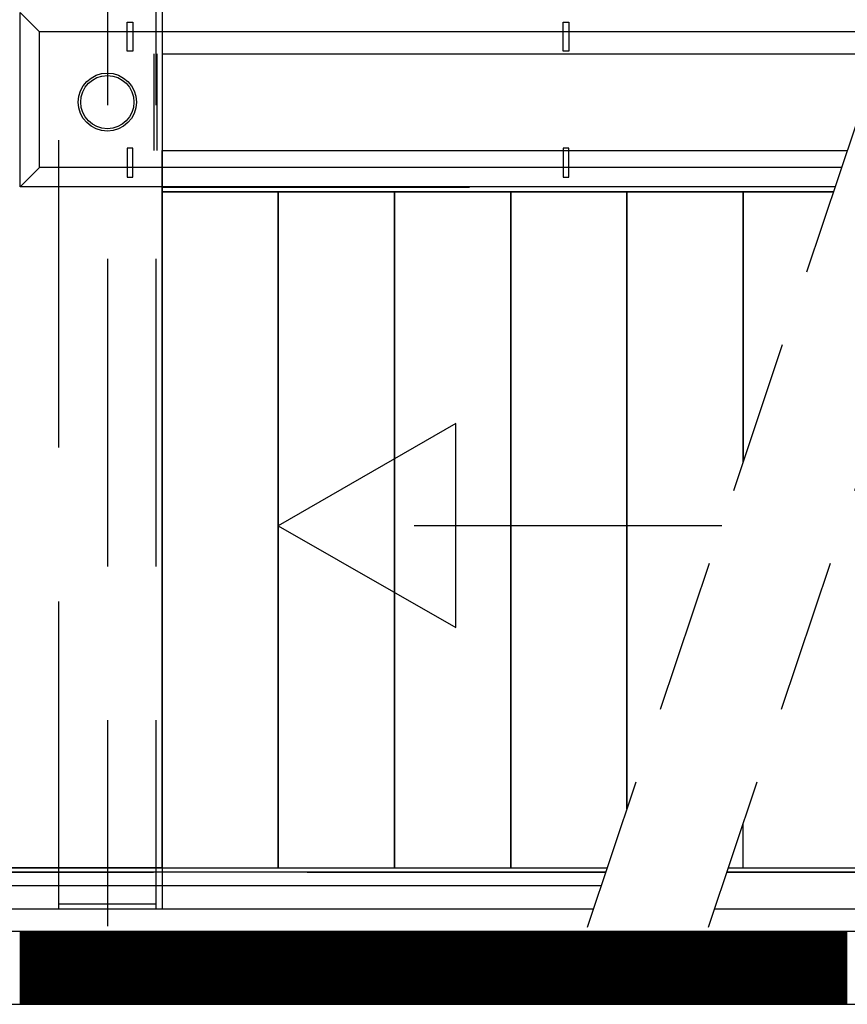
# Model space of a CAD drawing. Header units: millimetres. Extents: x -6587 to 112313, y 244 to 84344.
# Tile 9 of 63: x 19105 to 20814, y 38032 to 40065. Entities that reach past the tile are written whole.
import ezdxf

# ---------------------------------------------------------------- set-up
doc = ezdxf.new("R2010")
doc.units = ezdxf.units.MM
doc.header["$LTSCALE"] = 100
doc.linetypes.add('HIDDEN', pattern=[9.525, 6.35, -3.175])
doc.linetypes.add('HIDDEN2', pattern=[4.7625, 3.175, -1.5875])
for name, color, linetype in [('AL$1----_ALGEMEEN', 7, 'CONTINUOUS'), ('AL$1----_MAATVOERING', 7, 'CONTINUOUS'), ('AL24----_TRAPPEN', 7, 'CONTINUOUS'), ('AL28----_KONSTRUKTIE', 3, 'CONTINUOUS'), ('AL29----_BOVENBOUW', 7, 'CONTINUOUS'), ('ALXA1---_RASTER50', 12, 'CONTINUOUS'), ('ALXAB---_PREFABBETON', 1, 'CONTINUOUS'), ('HEKWERKEN', 1, 'CONTINUOUS'), ('LIJN025', 10, 'CONTINUOUS')]:
    doc.layers.add(name, color=color, linetype=linetype)

# ---------------------------------------------------------------- blocks, each defined once
blk = doc.blocks.new('A$Cb38f1ce1')
at = {"layer": 'AL$1----_ALGEMEEN', "color": 8}
for p, q in [((16147.7, 31787.1), (16147.7, 33183.1)), ((16387.7, 33183.1), (16387.7, 31787.1)), ((16387.7, 33183.1), (16387.7, 31787.1)), ((16147.7, 31787.1), (16187.7, 31787.1)), ((16347.7, 31787.1), (16387.7, 31787.1)), ((16387.7, 31787.1), (16427.7, 31787.1))]:
    blk.add_line(p, q, dxfattribs=at)
for points in [[(16147.7, 33183.1), (16147.7, 31787.1), (16387.7, 31787.1), (16387.7, 33183.1)], [(16387.7, 33183.1), (16387.7, 31787.1), (16627.7, 31787.1), (16627.7, 33183.1)], [(16627.7, 33183.1), (16627.7, 31787.1), (16867.7, 31787.1), (16867.7, 33183.1)]]:
    blk.add_lwpolyline(points, close=True, dxfattribs=at)
for points in [[(16387.7, 33183.1), (16387.7, 31787.1), (17067, 31787.1)], [(16867.7, 33183.1), (16867.7, 31787.1), (17067, 31787.1)], [(17107.7, 31908.4), (17107.7, 33183.1), (16867.7, 33183.1)], [(17534.4, 33183.1), (16867.7, 33183.1)], [(17347.7, 32625.4), (17347.7, 33183.1), (17107.7, 33183.1)], [(17107.7, 33183.1), (17107.7, 31908.4)], [(17534.4, 33183.1), (17347.7, 33183.1)], [(17534.4, 33183.1), (17347.7, 33183.1)], [(17347.7, 33183.1), (17347.7, 32625.4)], [(17317, 31787.1), (17347.7, 31787.1), (17347.7, 31878.6)]]:
    blk.add_lwpolyline(points, dxfattribs=at)
at = {"layer": 'AL$1----_MAATVOERING', "color": 8, "linetype": 'HIDDEN'}
for p, q in [((16131.7, 33268.1), (16131.7, 33468.1)), ((16137.7, 33268.1), (16137.7, 33468.1))]:
    blk.add_line(p, q, dxfattribs=at)
at = {"layer": 'AL$1----_MAATVOERING', "color": 8}
blk.add_line((16147.7, 33468.1), (16147.7, 33268.1), dxfattribs=at)
at = {"layer": 'AL24----_TRAPPEN', "color": 8}
for p, q in [((16147.7, 33468.1), (18850.7, 33468.1)), ((16147.7, 33268.1), (17562.8, 33268.1)), ((16147.7, 33183.1), (17534.4, 33183.1)), ((14551.7, 31787.1), (17067, 31787.1)), ((17317, 31787.1), (18850.7, 31787.1)), ((14466.7, 31750.1), (17054.7, 31750.1)), ((14466.7, 31702.1), (17038.6, 31702.1)), ((17288.6, 31702.1), (18850.7, 31702.1))]:
    blk.add_line(p, q, dxfattribs=at)
at = {"layer": 'AL24----_TRAPPEN', "color": 8, "linetype": 'HIDDEN'}
for p, q in [((16147.7, 33192.6), (16969.3, 33192.6)), ((14542.2, 31777.6), (17063.9, 31777.6)), ((17313.9, 31777.6), (18850.7, 31777.6))]:
    blk.add_line(p, q, dxfattribs=at)
for points in [[(16754.2, 32282.9), (16754.2, 32704.7), (16387.7, 32493.1)], [(16387.7, 32493.1), (16754.2, 32282.9)], [(17303.4, 32493.1), (16387.7, 32493.1)]]:
    blk.add_lwpolyline(points, dxfattribs=at)
at = {"layer": 'AL28----_KONSTRUKTIE', "color": 8}
for p, q in [((21235.4, 31655), (14437.7, 31655)), ((21235.4, 31655), (14437.7, 31655)), ((14437.7, 31505), (21235.4, 31505)), ((14437.7, 31505), (21235.4, 31505))]:
    blk.add_line(p, q, dxfattribs=at)
for radius in [60, 55]:
    blk.add_circle((16034.7, 33368.1), radius, dxfattribs=at)
at = {"layer": 'AL29----_BOVENBOUW', "color": 8, "linetype": 'HIDDEN'}
for p, q in [((15934.7, 31702.1), (15934.7, 34949.1)), ((16034.7, 34949.1), (16034.7, 31666.2)), ((16134.7, 34949.1), (16134.7, 31702.1)), ((15934.7, 31712.1), (16134.7, 31712.1)), ((15934.7, 31702.1), (16134.7, 31702.1))]:
    blk.add_line(p, q, dxfattribs=at)
at = {"layer": 'AL29----_BOVENBOUW', "color": 8}
for p, q in [((16147.7, 33553.1), (16147.7, 33468.1)), ((16147.7, 33183.1), (16147.7, 33268.1)), ((16147.7, 31787.1), (16147.7, 31702.1))]:
    blk.add_line(p, q, dxfattribs=at)
at = {"layer": 'AL29----_BOVENBOUW', "color": 8, "linetype": 'HIDDEN2'}
for p, q in [((17579.6, 33318.3), (17025.7, 31663.6)), ((17829.6, 33318.3), (17275.7, 31663.6))]:
    blk.add_line(p, q, dxfattribs=at)
at = {"layer": 'AL29----_BOVENBOUW', "color": 8}
blk.add_lwpolyline([(14551.7, 31787.1), (14551.7, 34949.1), (16147.7, 34949.1), (16147.7, 31787.1)], close=True, dxfattribs=at)
at = {"layer": 'ALXA1---_RASTER50', "color": 8}
for p, q in [((15854.8, 31655), (15854.8, 31505)), ((15856.8, 31655), (15856.8, 31505)), ((15858.8, 31655), (15858.8, 31505)), ((15860.8, 31655), (15860.8, 31505)), ((15862.8, 31655), (15862.8, 31505)), ((15864.8, 31655), (15864.8, 31505)), ((15866.8, 31655), (15866.8, 31505)), ((15868.8, 31655), (15868.8, 31505)), ((15870.8, 31655), (15870.8, 31505)), ((15872.8, 31655), (15872.8, 31505)), ((15874.8, 31655), (15874.8, 31505)), ((15876.8, 31655), (15876.8, 31505)), ((15878.8, 31655), (15878.8, 31505)), ((15880.8, 31655), (15880.8, 31505)), ((15882.8, 31655), (15882.8, 31505)), ((15884.8, 31655), (15884.8, 31505)), ((15886.8, 31655), (15886.8, 31505)), ((15888.8, 31655), (15888.8, 31505)), ((15890.8, 31655), (15890.8, 31505)), ((15892.8, 31655), (15892.8, 31505)), ((15894.8, 31655), (15894.8, 31505)), ((15896.8, 31655), (15896.8, 31505)), ((15898.8, 31655), (15898.8, 31505)), ((15900.8, 31655), (15900.8, 31505)), ((15902.8, 31655), (15902.8, 31505)), ((15904.8, 31655), (15904.8, 31505)), ((15906.8, 31655), (15906.8, 31505)), ((15908.8, 31655), (15908.8, 31505)), ((15910.8, 31655), (15910.8, 31505)), ((15912.8, 31655), (15912.8, 31505)), ((15914.8, 31655), (15914.8, 31505)), ((15916.8, 31655), (15916.8, 31505)), ((15918.8, 31655), (15918.8, 31505)), ((15920.8, 31655), (15920.8, 31505)), ((15922.8, 31655), (15922.8, 31505)), ((15924.8, 31655), (15924.8, 31505)), ((15926.8, 31655), (15926.8, 31505)), ((15928.8, 31655), (15928.8, 31505)), ((15930.8, 31655), (15930.8, 31505)), ((15932.8, 31655), (15932.8, 31505)), ((15934.8, 31655), (15934.8, 31505)), ((15936.8, 31655), (15936.8, 31505)), ((15938.8, 31655), (15938.8, 31505)), ((15940.8, 31655), (15940.8, 31505)), ((15942.8, 31655), (15942.8, 31505)), ((15944.8, 31655), (15944.8, 31505)), ((15946.8, 31655), (15946.8, 31505)), ((15948.8, 31655), (15948.8, 31505)), ((15950.8, 31655), (15950.8, 31505)), ((15952.8, 31655), (15952.8, 31505)), ((15954.8, 31655), (15954.8, 31505)), ((15956.8, 31655), (15956.8, 31505)), ((15958.8, 31655), (15958.8, 31505)), ((15960.8, 31655), (15960.8, 31505)), ((15962.8, 31655), (15962.8, 31505)), ((15964.8, 31655), (15964.8, 31505)), ((15966.8, 31655), (15966.8, 31505)), ((15968.8, 31655), (15968.8, 31505)), ((15970.8, 31655), (15970.8, 31505)), ((15972.8, 31655), (15972.8, 31505)), ((15974.8, 31655), (15974.8, 31505)), ((15976.8, 31655), (15976.8, 31505)), ((15978.8, 31655), (15978.8, 31505)), ((15980.8, 31655), (15980.8, 31505)), ((15982.8, 31655), (15982.8, 31505)), ((15984.8, 31655), (15984.8, 31505)), ((15986.8, 31655), (15986.8, 31505)), ((15988.8, 31655), (15988.8, 31505)), ((15990.8, 31655), (15990.8, 31505)), ((15992.8, 31655), (15992.8, 31505)), ((15994.8, 31655), (15994.8, 31505)), ((15996.8, 31655), (15996.8, 31505)), ((15998.8, 31655), (15998.8, 31505)), ((16000.8, 31655), (16000.8, 31505)), ((16002.8, 31655), (16002.8, 31505)), ((16004.8, 31655), (16004.8, 31505)), ((16006.8, 31655), (16006.8, 31505)), ((16008.8, 31655), (16008.8, 31505)), ((16010.8, 31655), (16010.8, 31505)), ((16012.8, 31655), (16012.8, 31505)), ((16014.8, 31655), (16014.8, 31505)), ((16016.8, 31655), (16016.8, 31505)), ((16018.8, 31655), (16018.8, 31505)), ((16020.8, 31655), (16020.8, 31505)), ((16022.8, 31655), (16022.8, 31505)), ((16024.8, 31655), (16024.8, 31505)), ((16026.8, 31655), (16026.8, 31505)), ((16028.8, 31655), (16028.8, 31505)), ((16030.8, 31655), (16030.8, 31505)), ((16032.8, 31655), (16032.8, 31505)), ((16034.8, 31655), (16034.8, 31505)), ((16036.8, 31655), (16036.8, 31505)), ((16038.8, 31655), (16038.8, 31505)), ((16040.8, 31655), (16040.8, 31505)), ((16042.8, 31655), (16042.8, 31505)), ((16044.8, 31655), (16044.8, 31505)), ((16046.8, 31655), (16046.8, 31505)), ((16048.8, 31655), (16048.8, 31505)), ((16050.8, 31655), (16050.8, 31505)), ((16052.8, 31655), (16052.8, 31505)), ((16054.8, 31655), (16054.8, 31505)), ((16056.8, 31655), (16056.8, 31505)), ((16058.8, 31655), (16058.8, 31505)), ((16060.8, 31655), (16060.8, 31505)), ((16062.8, 31655), (16062.8, 31505)), ((16064.8, 31655), (16064.8, 31505)), ((16066.8, 31655), (16066.8, 31505)), ((16068.8, 31655), (16068.8, 31505)), ((16070.8, 31655), (16070.8, 31505)), ((16072.8, 31655), (16072.8, 31505)), ((16074.8, 31655), (16074.8, 31505)), ((16076.8, 31655), (16076.8, 31505)), ((16078.8, 31655), (16078.8, 31505)), ((16080.8, 31655), (16080.8, 31505)), ((16082.8, 31655), (16082.8, 31505)), ((16084.8, 31655), (16084.8, 31505)), ((16086.8, 31655), (16086.8, 31505)), ((16088.8, 31655), (16088.8, 31505)), ((16090.8, 31655), (16090.8, 31505)), ((16092.8, 31655), (16092.8, 31505)), ((16094.8, 31655), (16094.8, 31505)), ((16096.8, 31655), (16096.8, 31505)), ((16098.8, 31655), (16098.8, 31505)), ((16100.8, 31655), (16100.8, 31505)), ((16102.8, 31655), (16102.8, 31505)), ((16104.8, 31655), (16104.8, 31505)), ((16106.8, 31655), (16106.8, 31505)), ((16108.8, 31655), (16108.8, 31505)), ((16110.8, 31655), (16110.8, 31505)), ((16112.8, 31655), (16112.8, 31505)), ((16114.8, 31655), (16114.8, 31505)), ((16116.8, 31655), (16116.8, 31505)), ((16118.8, 31655), (16118.8, 31505)), ((16120.8, 31655), (16120.8, 31505)), ((16122.8, 31655), (16122.8, 31505)), ((16124.8, 31655), (16124.8, 31505)), ((16126.8, 31655), (16126.8, 31505)), ((16128.8, 31655), (16128.8, 31505)), ((16130.8, 31655), (16130.8, 31505)), ((16132.8, 31655), (16132.8, 31505)), ((16134.8, 31655), (16134.8, 31505)), ((16136.8, 31655), (16136.8, 31505)), ((16138.8, 31655), (16138.8, 31505)), ((16140.8, 31655), (16140.8, 31505)), ((16142.8, 31655), (16142.8, 31505)), ((16144.8, 31655), (16144.8, 31505)), ((16146.8, 31655), (16146.8, 31505)), ((16148.8, 31655), (16148.8, 31505)), ((16150.8, 31655), (16150.8, 31505)), ((16152.8, 31655), (16152.8, 31505)), ((16154.8, 31655), (16154.8, 31505)), ((16156.8, 31655), (16156.8, 31505)), ((16158.8, 31655), (16158.8, 31505)), ((16160.8, 31655), (16160.8, 31505)), ((16162.8, 31655), (16162.8, 31505)), ((16164.8, 31655), (16164.8, 31505)), ((16166.8, 31655), (16166.8, 31505)), ((16168.8, 31655), (16168.8, 31505)), ((16170.8, 31655), (16170.8, 31505)), ((16172.8, 31655), (16172.8, 31505)), ((16174.8, 31655), (16174.8, 31505)), ((16176.8, 31655), (16176.8, 31505)), ((16178.8, 31655), (16178.8, 31505)), ((16180.8, 31655), (16180.8, 31505)), ((16182.8, 31655), (16182.8, 31505)), ((16184.8, 31655), (16184.8, 31505)), ((16186.8, 31655), (16186.8, 31505)), ((16188.8, 31655), (16188.8, 31505)), ((16190.8, 31655), (16190.8, 31505)), ((16192.8, 31655), (16192.8, 31505)), ((16194.8, 31655), (16194.8, 31505)), ((16196.8, 31655), (16196.8, 31505)), ((16198.8, 31655), (16198.8, 31505)), ((16200.8, 31655), (16200.8, 31505)), ((16202.8, 31655), (16202.8, 31505)), ((16204.8, 31655), (16204.8, 31505)), ((16206.8, 31655), (16206.8, 31505)), ((16208.8, 31655), (16208.8, 31505)), ((16210.8, 31655), (16210.8, 31505)), ((16212.8, 31655), (16212.8, 31505)), ((16214.8, 31655), (16214.8, 31505)), ((16216.8, 31655), (16216.8, 31505)), ((16218.8, 31655), (16218.8, 31505)), ((16220.8, 31655), (16220.8, 31505)), ((16222.8, 31655), (16222.8, 31505)), ((16224.8, 31655), (16224.8, 31505)), ((16226.8, 31655), (16226.8, 31505)), ((16228.8, 31655), (16228.8, 31505)), ((16230.8, 31655), (16230.8, 31505)), ((16232.8, 31655), (16232.8, 31505)), ((16234.8, 31655), (16234.8, 31505)), ((16236.8, 31655), (16236.8, 31505)), ((16238.8, 31655), (16238.8, 31505)), ((16240.8, 31655), (16240.8, 31505)), ((16242.8, 31655), (16242.8, 31505)), ((16244.8, 31655), (16244.8, 31505)), ((16246.8, 31655), (16246.8, 31505)), ((16248.8, 31655), (16248.8, 31505)), ((16250.8, 31655), (16250.8, 31505)), ((16252.8, 31655), (16252.8, 31505)), ((16254.8, 31655), (16254.8, 31505)), ((16256.8, 31655), (16256.8, 31505)), ((16258.8, 31655), (16258.8, 31505)), ((16260.8, 31655), (16260.8, 31505)), ((16262.8, 31655), (16262.8, 31505)), ((16264.8, 31655), (16264.8, 31505)), ((16266.8, 31655), (16266.8, 31505)), ((16268.8, 31655), (16268.8, 31505)), ((16270.8, 31655), (16270.8, 31505)), ((16272.8, 31655), (16272.8, 31505)), ((16274.8, 31655), (16274.8, 31505)), ((16276.8, 31655), (16276.8, 31505)), ((16278.8, 31655), (16278.8, 31505)), ((16280.8, 31655), (16280.8, 31505)), ((16282.8, 31655), (16282.8, 31505)), ((16284.8, 31655), (16284.8, 31505)), ((16286.8, 31655), (16286.8, 31505)), ((16288.8, 31655), (16288.8, 31505)), ((16290.8, 31655), (16290.8, 31505)), ((16292.8, 31655), (16292.8, 31505)), ((16294.8, 31655), (16294.8, 31505)), ((16296.8, 31655), (16296.8, 31505)), ((16298.8, 31655), (16298.8, 31505)), ((16300.8, 31655), (16300.8, 31505)), ((16302.8, 31655), (16302.8, 31505)), ((16304.8, 31655), (16304.8, 31505)), ((16306.8, 31655), (16306.8, 31505)), ((16308.8, 31655), (16308.8, 31505)), ((16310.8, 31655), (16310.8, 31505)), ((16312.8, 31655), (16312.8, 31505)), ((16314.8, 31655), (16314.8, 31505)), ((16316.8, 31655), (16316.8, 31505)), ((16318.8, 31655), (16318.8, 31505)), ((16320.8, 31655), (16320.8, 31505)), ((16322.8, 31655), (16322.8, 31505)), ((16324.8, 31655), (16324.8, 31505)), ((16326.8, 31655), (16326.8, 31505)), ((16328.8, 31655), (16328.8, 31505)), ((16330.8, 31655), (16330.8, 31505)), ((16332.8, 31655), (16332.8, 31505)), ((16334.8, 31655), (16334.8, 31505)), ((16336.8, 31655), (16336.8, 31505)), ((16338.8, 31655), (16338.8, 31505)), ((16340.8, 31655), (16340.8, 31505)), ((16342.8, 31655), (16342.8, 31505)), ((16344.8, 31655), (16344.8, 31505)), ((16346.8, 31655), (16346.8, 31505)), ((16348.8, 31655), (16348.8, 31505)), ((16350.8, 31655), (16350.8, 31505)), ((16352.8, 31655), (16352.8, 31505)), ((16354.8, 31655), (16354.8, 31505)), ((16356.8, 31655), (16356.8, 31505)), ((16358.8, 31655), (16358.8, 31505)), ((16360.8, 31655), (16360.8, 31505)), ((16362.8, 31655), (16362.8, 31505)), ((16364.8, 31655), (16364.8, 31505)), ((16366.8, 31655), (16366.8, 31505)), ((16368.8, 31655), (16368.8, 31505)), ((16370.8, 31655), (16370.8, 31505)), ((16372.8, 31655), (16372.8, 31505)), ((16374.8, 31655), (16374.8, 31505)), ((16376.8, 31655), (16376.8, 31505)), ((16378.8, 31655), (16378.8, 31505)), ((16380.8, 31655), (16380.8, 31505)), ((16382.8, 31655), (16382.8, 31505)), ((16384.8, 31655), (16384.8, 31505)), ((16386.8, 31655), (16386.8, 31505)), ((16388.8, 31655), (16388.8, 31505)), ((16390.8, 31655), (16390.8, 31505)), ((16392.8, 31655), (16392.8, 31505)), ((16394.8, 31655), (16394.8, 31505)), ((16396.8, 31655), (16396.8, 31505)), ((16398.8, 31655), (16398.8, 31505)), ((16400.8, 31655), (16400.8, 31505)), ((16402.8, 31655), (16402.8, 31505)), ((16404.8, 31655), (16404.8, 31505)), ((16406.8, 31655), (16406.8, 31505)), ((16408.8, 31655), (16408.8, 31505)), ((16410.8, 31655), (16410.8, 31505)), ((16412.8, 31655), (16412.8, 31505)), ((16414.8, 31655), (16414.8, 31505)), ((16416.8, 31655), (16416.8, 31505)), ((16418.8, 31655), (16418.8, 31505)), ((16420.8, 31655), (16420.8, 31505)), ((16422.8, 31655), (16422.8, 31505)), ((16424.8, 31655), (16424.8, 31505)), ((16426.8, 31655), (16426.8, 31505)), ((16428.8, 31655), (16428.8, 31505)), ((16430.8, 31655), (16430.8, 31505)), ((16432.8, 31655), (16432.8, 31505)), ((16434.8, 31655), (16434.8, 31505)), ((16436.8, 31655), (16436.8, 31505)), ((16438.8, 31655), (16438.8, 31505)), ((16440.8, 31655), (16440.8, 31505)), ((16442.8, 31655), (16442.8, 31505)), ((16444.8, 31655), (16444.8, 31505)), ((16446.8, 31655), (16446.8, 31505)), ((16448.8, 31655), (16448.8, 31505)), ((16450.8, 31655), (16450.8, 31505)), ((16452.8, 31655), (16452.8, 31505)), ((16454.8, 31655), (16454.8, 31505)), ((16456.8, 31655), (16456.8, 31505)), ((16458.8, 31655), (16458.8, 31505)), ((16460.8, 31655), (16460.8, 31505)), ((16462.8, 31655), (16462.8, 31505)), ((16464.8, 31655), (16464.8, 31505)), ((16466.8, 31655), (16466.8, 31505)), ((16468.8, 31655), (16468.8, 31505)), ((16470.8, 31655), (16470.8, 31505)), ((16472.8, 31655), (16472.8, 31505)), ((16474.8, 31655), (16474.8, 31505)), ((16476.8, 31655), (16476.8, 31505)), ((16478.8, 31655), (16478.8, 31505)), ((16480.8, 31655), (16480.8, 31505)), ((16482.8, 31655), (16482.8, 31505)), ((16484.8, 31655), (16484.8, 31505)), ((16486.8, 31655), (16486.8, 31505)), ((16488.8, 31655), (16488.8, 31505)), ((16490.8, 31655), (16490.8, 31505)), ((16492.8, 31655), (16492.8, 31505)), ((16494.8, 31655), (16494.8, 31505)), ((16496.8, 31655), (16496.8, 31505)), ((16498.8, 31655), (16498.8, 31505)), ((16500.8, 31655), (16500.8, 31505)), ((16502.8, 31655), (16502.8, 31505)), ((16504.8, 31655), (16504.8, 31505)), ((16506.8, 31655), (16506.8, 31505)), ((16508.8, 31655), (16508.8, 31505)), ((16510.8, 31655), (16510.8, 31505)), ((16512.8, 31655), (16512.8, 31505)), ((16514.8, 31655), (16514.8, 31505)), ((16516.8, 31655), (16516.8, 31505)), ((16518.8, 31655), (16518.8, 31505)), ((16520.8, 31655), (16520.8, 31505)), ((16522.8, 31655), (16522.8, 31505)), ((16524.8, 31655), (16524.8, 31505)), ((16526.8, 31655), (16526.8, 31505)), ((16528.8, 31655), (16528.8, 31505)), ((16530.8, 31655), (16530.8, 31505)), ((16532.8, 31655), (16532.8, 31505)), ((16534.8, 31655), (16534.8, 31505)), ((16536.8, 31655), (16536.8, 31505)), ((16538.8, 31655), (16538.8, 31505)), ((16540.8, 31655), (16540.8, 31505)), ((16542.8, 31655), (16542.8, 31505)), ((16544.8, 31655), (16544.8, 31505)), ((16546.8, 31655), (16546.8, 31505)), ((16548.8, 31655), (16548.8, 31505)), ((16550.8, 31655), (16550.8, 31505)), ((16552.8, 31655), (16552.8, 31505)), ((16554.8, 31655), (16554.8, 31505)), ((16556.8, 31655), (16556.8, 31505)), ((16558.8, 31655), (16558.8, 31505)), ((16560.8, 31655), (16560.8, 31505)), ((16562.8, 31655), (16562.8, 31505)), ((16564.8, 31655), (16564.8, 31505)), ((16566.8, 31655), (16566.8, 31505)), ((16568.8, 31655), (16568.8, 31505)), ((16570.8, 31655), (16570.8, 31505)), ((16572.8, 31655), (16572.8, 31505)), ((16574.8, 31655), (16574.8, 31505)), ((16576.8, 31655), (16576.8, 31505)), ((16578.8, 31655), (16578.8, 31505)), ((16580.8, 31655), (16580.8, 31505)), ((16582.8, 31655), (16582.8, 31505)), ((16584.8, 31655), (16584.8, 31505)), ((16586.8, 31655), (16586.8, 31505)), ((16588.8, 31655), (16588.8, 31505)), ((16590.8, 31655), (16590.8, 31505)), ((16592.8, 31655), (16592.8, 31505)), ((16594.8, 31655), (16594.8, 31505)), ((16596.8, 31655), (16596.8, 31505)), ((16598.8, 31655), (16598.8, 31505)), ((16600.8, 31655), (16600.8, 31505)), ((16602.8, 31655), (16602.8, 31505)), ((16604.8, 31655), (16604.8, 31505)), ((16606.8, 31655), (16606.8, 31505)), ((16608.8, 31655), (16608.8, 31505)), ((16610.8, 31655), (16610.8, 31505)), ((16612.8, 31655), (16612.8, 31505)), ((16614.8, 31655), (16614.8, 31505)), ((16616.8, 31655), (16616.8, 31505)), ((16618.8, 31655), (16618.8, 31505)), ((16620.8, 31655), (16620.8, 31505)), ((16622.8, 31655), (16622.8, 31505)), ((16624.8, 31655), (16624.8, 31505)), ((16626.8, 31655), (16626.8, 31505)), ((16628.8, 31655), (16628.8, 31505)), ((16630.8, 31655), (16630.8, 31505)), ((16632.8, 31655), (16632.8, 31505)), ((16634.8, 31655), (16634.8, 31505)), ((16636.8, 31655), (16636.8, 31505)), ((16638.8, 31655), (16638.8, 31505)), ((16640.8, 31655), (16640.8, 31505)), ((16642.8, 31655), (16642.8, 31505)), ((16644.8, 31655), (16644.8, 31505)), ((16646.8, 31655), (16646.8, 31505)), ((16648.8, 31655), (16648.8, 31505)), ((16650.8, 31655), (16650.8, 31505)), ((16652.8, 31655), (16652.8, 31505)), ((16654.8, 31655), (16654.8, 31505)), ((16656.8, 31655), (16656.8, 31505)), ((16658.8, 31655), (16658.8, 31505)), ((16660.8, 31655), (16660.8, 31505)), ((16662.8, 31655), (16662.8, 31505)), ((16664.8, 31655), (16664.8, 31505)), ((16666.8, 31655), (16666.8, 31505)), ((16668.8, 31655), (16668.8, 31505)), ((16670.8, 31655), (16670.8, 31505)), ((16672.8, 31655), (16672.8, 31505)), ((16674.8, 31655), (16674.8, 31505)), ((16676.8, 31655), (16676.8, 31505)), ((16678.8, 31655), (16678.8, 31505)), ((16680.8, 31655), (16680.8, 31505)), ((16682.8, 31655), (16682.8, 31505)), ((16684.8, 31655), (16684.8, 31505)), ((16686.8, 31655), (16686.8, 31505)), ((16688.8, 31655), (16688.8, 31505)), ((16690.8, 31655), (16690.8, 31505)), ((16692.8, 31655), (16692.8, 31505)), ((16694.8, 31655), (16694.8, 31505)), ((16696.8, 31655), (16696.8, 31505)), ((16698.8, 31655), (16698.8, 31505)), ((16700.8, 31655), (16700.8, 31505)), ((16702.8, 31655), (16702.8, 31505)), ((16704.8, 31655), (16704.8, 31505)), ((16706.8, 31655), (16706.8, 31505)), ((16708.8, 31655), (16708.8, 31505)), ((16710.8, 31655), (16710.8, 31505)), ((16712.8, 31655), (16712.8, 31505)), ((16714.8, 31655), (16714.8, 31505)), ((16716.8, 31655), (16716.8, 31505)), ((16718.8, 31655), (16718.8, 31505)), ((16720.8, 31655), (16720.8, 31505)), ((16722.8, 31655), (16722.8, 31505)), ((16724.8, 31655), (16724.8, 31505)), ((16726.8, 31655), (16726.8, 31505)), ((16728.8, 31655), (16728.8, 31505)), ((16730.8, 31655), (16730.8, 31505)), ((16732.8, 31655), (16732.8, 31505)), ((16734.8, 31655), (16734.8, 31505)), ((16736.8, 31655), (16736.8, 31505)), ((16738.8, 31655), (16738.8, 31505)), ((16740.8, 31655), (16740.8, 31505)), ((16742.8, 31655), (16742.8, 31505)), ((16744.8, 31655), (16744.8, 31505)), ((16746.8, 31655), (16746.8, 31505)), ((16748.8, 31655), (16748.8, 31505)), ((16750.8, 31655), (16750.8, 31505)), ((16752.8, 31655), (16752.8, 31505)), ((16754.8, 31655), (16754.8, 31505)), ((16756.8, 31655), (16756.8, 31505)), ((16758.8, 31655), (16758.8, 31505)), ((16760.8, 31655), (16760.8, 31505)), ((16762.8, 31655), (16762.8, 31505)), ((16764.8, 31655), (16764.8, 31505)), ((16766.8, 31655), (16766.8, 31505)), ((16768.8, 31655), (16768.8, 31505)), ((16770.8, 31655), (16770.8, 31505)), ((16772.8, 31655), (16772.8, 31505)), ((16774.8, 31655), (16774.8, 31505)), ((16776.8, 31655), (16776.8, 31505)), ((16778.8, 31655), (16778.8, 31505)), ((16780.8, 31655), (16780.8, 31505)), ((16782.8, 31655), (16782.8, 31505)), ((16784.8, 31655), (16784.8, 31505)), ((16786.8, 31655), (16786.8, 31505)), ((16788.8, 31655), (16788.8, 31505)), ((16790.8, 31655), (16790.8, 31505)), ((16792.8, 31655), (16792.8, 31505)), ((16794.8, 31655), (16794.8, 31505)), ((16796.8, 31655), (16796.8, 31505)), ((16798.8, 31655), (16798.8, 31505)), ((16800.8, 31655), (16800.8, 31505)), ((16802.8, 31655), (16802.8, 31505)), ((16804.8, 31655), (16804.8, 31505)), ((16806.8, 31655), (16806.8, 31505)), ((16808.8, 31655), (16808.8, 31505)), ((16810.8, 31655), (16810.8, 31505)), ((16812.8, 31655), (16812.8, 31505)), ((16814.8, 31655), (16814.8, 31505)), ((16816.8, 31655), (16816.8, 31505)), ((16818.8, 31655), (16818.8, 31505)), ((16820.8, 31655), (16820.8, 31505)), ((16822.8, 31655), (16822.8, 31505)), ((16824.8, 31655), (16824.8, 31505)), ((16826.8, 31655), (16826.8, 31505)), ((16828.8, 31655), (16828.8, 31505)), ((16830.8, 31655), (16830.8, 31505)), ((16832.8, 31655), (16832.8, 31505)), ((16834.8, 31655), (16834.8, 31505)), ((16836.8, 31655), (16836.8, 31505)), ((16838.8, 31655), (16838.8, 31505)), ((16840.8, 31655), (16840.8, 31505)), ((16842.8, 31655), (16842.8, 31505)), ((16844.8, 31655), (16844.8, 31505)), ((16846.8, 31655), (16846.8, 31505)), ((16848.8, 31655), (16848.8, 31505)), ((16850.8, 31655), (16850.8, 31505)), ((16852.8, 31655), (16852.8, 31505)), ((16854.8, 31655), (16854.8, 31505)), ((16856.8, 31655), (16856.8, 31505)), ((16858.8, 31655), (16858.8, 31505)), ((16860.8, 31655), (16860.8, 31505)), ((16862.8, 31655), (16862.8, 31505)), ((16864.8, 31655), (16864.8, 31505)), ((16866.8, 31655), (16866.8, 31505)), ((16868.8, 31655), (16868.8, 31505)), ((16870.8, 31655), (16870.8, 31505)), ((16872.8, 31655), (16872.8, 31505)), ((16874.8, 31655), (16874.8, 31505)), ((16876.8, 31655), (16876.8, 31505)), ((16878.8, 31655), (16878.8, 31505)), ((16880.8, 31655), (16880.8, 31505)), ((16882.8, 31655), (16882.8, 31505)), ((16884.8, 31655), (16884.8, 31505)), ((16886.8, 31655), (16886.8, 31505)), ((16888.8, 31655), (16888.8, 31505)), ((16890.8, 31655), (16890.8, 31505)), ((16892.8, 31655), (16892.8, 31505)), ((16894.8, 31655), (16894.8, 31505)), ((16896.8, 31655), (16896.8, 31505)), ((16898.8, 31655), (16898.8, 31505)), ((16900.8, 31655), (16900.8, 31505)), ((16902.8, 31655), (16902.8, 31505)), ((16904.8, 31655), (16904.8, 31505)), ((16906.8, 31655), (16906.8, 31505)), ((16908.8, 31655), (16908.8, 31505)), ((16910.8, 31655), (16910.8, 31505)), ((16912.8, 31655), (16912.8, 31505)), ((16914.8, 31655), (16914.8, 31505)), ((16916.8, 31655), (16916.8, 31505)), ((16918.8, 31655), (16918.8, 31505)), ((16920.8, 31655), (16920.8, 31505)), ((16922.8, 31655), (16922.8, 31505)), ((16924.8, 31655), (16924.8, 31505)), ((16926.8, 31655), (16926.8, 31505)), ((16928.8, 31655), (16928.8, 31505)), ((16930.8, 31655), (16930.8, 31505)), ((16932.8, 31655), (16932.8, 31505)), ((16934.8, 31655), (16934.8, 31505)), ((16936.8, 31655), (16936.8, 31505)), ((16938.8, 31655), (16938.8, 31505)), ((16940.8, 31655), (16940.8, 31505)), ((16942.8, 31655), (16942.8, 31505)), ((16944.8, 31655), (16944.8, 31505)), ((16946.8, 31655), (16946.8, 31505)), ((16948.8, 31655), (16948.8, 31505)), ((16950.8, 31655), (16950.8, 31505)), ((16952.8, 31655), (16952.8, 31505)), ((16954.8, 31655), (16954.8, 31505)), ((16956.8, 31655), (16956.8, 31505)), ((16958.8, 31655), (16958.8, 31505)), ((16960.8, 31655), (16960.8, 31505)), ((16962.8, 31655), (16962.8, 31505)), ((16964.8, 31655), (16964.8, 31505)), ((16966.8, 31655), (16966.8, 31505)), ((16968.8, 31655), (16968.8, 31505)), ((16970.8, 31655), (16970.8, 31505)), ((16972.8, 31655), (16972.8, 31505)), ((16974.8, 31655), (16974.8, 31505)), ((16976.8, 31655), (16976.8, 31505)), ((16978.8, 31655), (16978.8, 31505)), ((16980.8, 31655), (16980.8, 31505)), ((16982.8, 31655), (16982.8, 31505)), ((16984.8, 31655), (16984.8, 31505)), ((16986.8, 31655), (16986.8, 31505)), ((16988.8, 31655), (16988.8, 31505)), ((16990.8, 31655), (16990.8, 31505)), ((16992.8, 31655), (16992.8, 31505)), ((16994.8, 31655), (16994.8, 31505)), ((16996.8, 31655), (16996.8, 31505)), ((16998.8, 31655), (16998.8, 31505)), ((17000.8, 31655), (17000.8, 31505)), ((17002.8, 31655), (17002.8, 31505)), ((17004.8, 31655), (17004.8, 31505)), ((17006.8, 31655), (17006.8, 31505)), ((17008.8, 31655), (17008.8, 31505)), ((17010.8, 31655), (17010.8, 31505)), ((17012.8, 31655), (17012.8, 31505)), ((17014.8, 31655), (17014.8, 31505)), ((17016.8, 31655), (17016.8, 31505)), ((17018.8, 31655), (17018.8, 31505)), ((17020.8, 31655), (17020.8, 31505)), ((17022.8, 31655), (17022.8, 31505)), ((17024.8, 31655), (17024.8, 31505)), ((17026.8, 31655), (17026.8, 31505)), ((17028.8, 31655), (17028.8, 31505)), ((17030.8, 31655), (17030.8, 31505)), ((17032.8, 31655), (17032.8, 31505)), ((17034.8, 31655), (17034.8, 31505)), ((17036.8, 31655), (17036.8, 31505)), ((17038.8, 31655), (17038.8, 31505)), ((17040.8, 31655), (17040.8, 31505)), ((17042.8, 31655), (17042.8, 31505)), ((17044.8, 31655), (17044.8, 31505)), ((17046.8, 31655), (17046.8, 31505)), ((17048.8, 31655), (17048.8, 31505)), ((17050.8, 31655), (17050.8, 31505)), ((17052.8, 31655), (17052.8, 31505)), ((17054.8, 31655), (17054.8, 31505)), ((17056.8, 31655), (17056.8, 31505)), ((17058.8, 31655), (17058.8, 31505)), ((17060.8, 31655), (17060.8, 31505)), ((17062.8, 31655), (17062.8, 31505)), ((17064.8, 31655), (17064.8, 31505)), ((17066.8, 31655), (17066.8, 31505)), ((17068.8, 31655), (17068.8, 31505)), ((17070.8, 31655), (17070.8, 31505)), ((17072.8, 31655), (17072.8, 31505)), ((17074.8, 31655), (17074.8, 31505)), ((17076.8, 31655), (17076.8, 31505)), ((17078.8, 31655), (17078.8, 31505)), ((17080.8, 31655), (17080.8, 31505)), ((17082.8, 31655), (17082.8, 31505)), ((17084.8, 31655), (17084.8, 31505)), ((17086.8, 31655), (17086.8, 31505)), ((17088.8, 31655), (17088.8, 31505)), ((17090.8, 31655), (17090.8, 31505)), ((17092.8, 31655), (17092.8, 31505)), ((17094.8, 31655), (17094.8, 31505)), ((17096.8, 31655), (17096.8, 31505)), ((17098.8, 31655), (17098.8, 31505)), ((17100.8, 31655), (17100.8, 31505)), ((17102.8, 31655), (17102.8, 31505)), ((17104.8, 31655), (17104.8, 31505)), ((17106.8, 31655), (17106.8, 31505)), ((17108.8, 31655), (17108.8, 31505)), ((17110.8, 31655), (17110.8, 31505)), ((17112.8, 31655), (17112.8, 31505)), ((17114.8, 31655), (17114.8, 31505)), ((17116.8, 31655), (17116.8, 31505)), ((17118.8, 31655), (17118.8, 31505)), ((17120.8, 31655), (17120.8, 31505)), ((17122.8, 31655), (17122.8, 31505)), ((17124.8, 31655), (17124.8, 31505)), ((17126.8, 31655), (17126.8, 31505)), ((17128.8, 31655), (17128.8, 31505)), ((17130.8, 31655), (17130.8, 31505)), ((17132.8, 31655), (17132.8, 31505)), ((17134.8, 31655), (17134.8, 31505)), ((17136.8, 31655), (17136.8, 31505)), ((17138.8, 31655), (17138.8, 31505)), ((17140.8, 31655), (17140.8, 31505)), ((17142.8, 31655), (17142.8, 31505)), ((17144.8, 31655), (17144.8, 31505)), ((17146.8, 31655), (17146.8, 31505)), ((17148.8, 31655), (17148.8, 31505)), ((17150.8, 31655), (17150.8, 31505)), ((17152.8, 31655), (17152.8, 31505)), ((17154.8, 31655), (17154.8, 31505)), ((17156.8, 31655), (17156.8, 31505)), ((17158.8, 31655), (17158.8, 31505)), ((17160.8, 31655), (17160.8, 31505)), ((17162.8, 31655), (17162.8, 31505)), ((17164.8, 31655), (17164.8, 31505)), ((17166.8, 31655), (17166.8, 31505)), ((17168.8, 31655), (17168.8, 31505)), ((17170.8, 31655), (17170.8, 31505)), ((17172.8, 31655), (17172.8, 31505)), ((17174.8, 31655), (17174.8, 31505)), ((17176.8, 31655), (17176.8, 31505)), ((17178.8, 31655), (17178.8, 31505)), ((17180.8, 31655), (17180.8, 31505)), ((17182.8, 31655), (17182.8, 31505)), ((17184.8, 31655), (17184.8, 31505)), ((17186.8, 31655), (17186.8, 31505)), ((17188.8, 31655), (17188.8, 31505)), ((17190.8, 31655), (17190.8, 31505)), ((17192.8, 31655), (17192.8, 31505)), ((17194.8, 31655), (17194.8, 31505)), ((17196.8, 31655), (17196.8, 31505)), ((17198.8, 31655), (17198.8, 31505)), ((17200.8, 31655), (17200.8, 31505)), ((17202.8, 31655), (17202.8, 31505)), ((17204.8, 31655), (17204.8, 31505)), ((17206.8, 31655), (17206.8, 31505)), ((17208.8, 31655), (17208.8, 31505)), ((17210.8, 31655), (17210.8, 31505)), ((17212.8, 31655), (17212.8, 31505)), ((17214.8, 31655), (17214.8, 31505)), ((17216.8, 31655), (17216.8, 31505)), ((17218.8, 31655), (17218.8, 31505)), ((17220.8, 31655), (17220.8, 31505)), ((17222.8, 31655), (17222.8, 31505)), ((17224.8, 31655), (17224.8, 31505)), ((17226.8, 31655), (17226.8, 31505)), ((17228.8, 31655), (17228.8, 31505)), ((17230.8, 31655), (17230.8, 31505)), ((17232.8, 31655), (17232.8, 31505)), ((17234.8, 31655), (17234.8, 31505)), ((17236.8, 31655), (17236.8, 31505)), ((17238.8, 31655), (17238.8, 31505)), ((17240.8, 31655), (17240.8, 31505)), ((17242.8, 31655), (17242.8, 31505)), ((17244.8, 31655), (17244.8, 31505)), ((17246.8, 31655), (17246.8, 31505)), ((17248.8, 31655), (17248.8, 31505)), ((17250.8, 31655), (17250.8, 31505)), ((17252.8, 31655), (17252.8, 31505)), ((17254.8, 31655), (17254.8, 31505)), ((17256.8, 31655), (17256.8, 31505)), ((17258.8, 31655), (17258.8, 31505)), ((17260.8, 31655), (17260.8, 31505)), ((17262.8, 31655), (17262.8, 31505)), ((17264.8, 31655), (17264.8, 31505)), ((17266.8, 31655), (17266.8, 31505)), ((17268.8, 31655), (17268.8, 31505)), ((17270.8, 31655), (17270.8, 31505)), ((17272.8, 31655), (17272.8, 31505)), ((17274.8, 31655), (17274.8, 31505)), ((17276.8, 31655), (17276.8, 31505)), ((17278.8, 31655), (17278.8, 31505)), ((17280.8, 31655), (17280.8, 31505)), ((17282.8, 31655), (17282.8, 31505)), ((17284.8, 31655), (17284.8, 31505)), ((17286.8, 31655), (17286.8, 31505)), ((17288.8, 31655), (17288.8, 31505)), ((17290.8, 31655), (17290.8, 31505)), ((17292.8, 31655), (17292.8, 31505)), ((17294.8, 31655), (17294.8, 31505)), ((17296.8, 31655), (17296.8, 31505)), ((17298.8, 31655), (17298.8, 31505)), ((17300.8, 31655), (17300.8, 31505)), ((17302.8, 31655), (17302.8, 31505)), ((17304.8, 31655), (17304.8, 31505)), ((17306.8, 31655), (17306.8, 31505)), ((17308.8, 31655), (17308.8, 31505)), ((17310.8, 31655), (17310.8, 31505)), ((17312.8, 31655), (17312.8, 31505)), ((17314.8, 31655), (17314.8, 31505)), ((17316.8, 31655), (17316.8, 31505)), ((17318.8, 31655), (17318.8, 31505)), ((17320.8, 31655), (17320.8, 31505)), ((17322.8, 31655), (17322.8, 31505)), ((17324.8, 31655), (17324.8, 31505)), ((17326.8, 31655), (17326.8, 31505)), ((17328.8, 31655), (17328.8, 31505)), ((17330.8, 31655), (17330.8, 31505)), ((17332.8, 31655), (17332.8, 31505)), ((17334.8, 31655), (17334.8, 31505)), ((17336.8, 31655), (17336.8, 31505)), ((17338.8, 31655), (17338.8, 31505)), ((17340.8, 31655), (17340.8, 31505)), ((17342.8, 31655), (17342.8, 31505)), ((17344.8, 31655), (17344.8, 31505)), ((17346.8, 31655), (17346.8, 31505)), ((17348.8, 31655), (17348.8, 31505)), ((17350.8, 31655), (17350.8, 31505)), ((17352.8, 31655), (17352.8, 31505)), ((17354.8, 31655), (17354.8, 31505)), ((17356.8, 31655), (17356.8, 31505)), ((17358.8, 31655), (17358.8, 31505)), ((17360.8, 31655), (17360.8, 31505)), ((17362.8, 31655), (17362.8, 31505)), ((17364.8, 31655), (17364.8, 31505)), ((17366.8, 31655), (17366.8, 31505)), ((17368.8, 31655), (17368.8, 31505)), ((17370.8, 31655), (17370.8, 31505)), ((17372.8, 31655), (17372.8, 31505)), ((17374.8, 31655), (17374.8, 31505)), ((17376.8, 31655), (17376.8, 31505)), ((17378.8, 31655), (17378.8, 31505)), ((17380.8, 31655), (17380.8, 31505)), ((17382.8, 31655), (17382.8, 31505)), ((17384.8, 31655), (17384.8, 31505)), ((17386.8, 31655), (17386.8, 31505)), ((17388.8, 31655), (17388.8, 31505)), ((17390.8, 31655), (17390.8, 31505)), ((17392.8, 31655), (17392.8, 31505)), ((17394.8, 31655), (17394.8, 31505)), ((17396.8, 31655), (17396.8, 31505)), ((17398.8, 31655), (17398.8, 31505)), ((17400.8, 31655), (17400.8, 31505)), ((17402.8, 31655), (17402.8, 31505)), ((17404.8, 31655), (17404.8, 31505)), ((17406.8, 31655), (17406.8, 31505)), ((17408.8, 31655), (17408.8, 31505)), ((17410.8, 31655), (17410.8, 31505)), ((17412.8, 31655), (17412.8, 31505)), ((17414.8, 31655), (17414.8, 31505)), ((17416.8, 31655), (17416.8, 31505)), ((17418.8, 31655), (17418.8, 31505)), ((17420.8, 31655), (17420.8, 31505)), ((17422.8, 31655), (17422.8, 31505)), ((17424.8, 31655), (17424.8, 31505)), ((17426.8, 31655), (17426.8, 31505)), ((17428.8, 31655), (17428.8, 31505)), ((17430.8, 31655), (17430.8, 31505)), ((17432.8, 31655), (17432.8, 31505)), ((17434.8, 31655), (17434.8, 31505)), ((17436.8, 31655), (17436.8, 31505)), ((17438.8, 31655), (17438.8, 31505)), ((17440.8, 31655), (17440.8, 31505)), ((17442.8, 31655), (17442.8, 31505)), ((17444.8, 31655), (17444.8, 31505)), ((17446.8, 31655), (17446.8, 31505)), ((17448.8, 31655), (17448.8, 31505)), ((17450.8, 31655), (17450.8, 31505)), ((17452.8, 31655), (17452.8, 31505)), ((17454.8, 31655), (17454.8, 31505)), ((17456.8, 31655), (17456.8, 31505)), ((17458.8, 31655), (17458.8, 31505)), ((17460.8, 31655), (17460.8, 31505)), ((17462.8, 31655), (17462.8, 31505)), ((17464.8, 31655), (17464.8, 31505)), ((17466.8, 31655), (17466.8, 31505)), ((17468.8, 31655), (17468.8, 31505)), ((17470.8, 31655), (17470.8, 31505)), ((17472.8, 31655), (17472.8, 31505)), ((17474.8, 31655), (17474.8, 31505)), ((17476.8, 31655), (17476.8, 31505)), ((17478.8, 31655), (17478.8, 31505)), ((17480.8, 31655), (17480.8, 31505)), ((17482.8, 31655), (17482.8, 31505)), ((17484.8, 31655), (17484.8, 31505)), ((17486.8, 31655), (17486.8, 31505)), ((17488.8, 31655), (17488.8, 31505)), ((17490.8, 31655), (17490.8, 31505)), ((17492.8, 31655), (17492.8, 31505)), ((17494.8, 31655), (17494.8, 31505)), ((17496.8, 31655), (17496.8, 31505)), ((17498.8, 31655), (17498.8, 31505)), ((17500.8, 31655), (17500.8, 31505)), ((17502.8, 31655), (17502.8, 31505)), ((17504.8, 31655), (17504.8, 31505)), ((17506.8, 31655), (17506.8, 31505)), ((17508.8, 31655), (17508.8, 31505)), ((17510.8, 31655), (17510.8, 31505)), ((17512.8, 31655), (17512.8, 31505)), ((17514.8, 31655), (17514.8, 31505)), ((17516.8, 31655), (17516.8, 31505)), ((17518.8, 31655), (17518.8, 31505)), ((17520.8, 31655), (17520.8, 31505)), ((17522.8, 31655), (17522.8, 31505)), ((17524.8, 31655), (17524.8, 31505)), ((17526.8, 31655), (17526.8, 31505)), ((17528.8, 31655), (17528.8, 31505)), ((17530.8, 31655), (17530.8, 31505)), ((17532.8, 31655), (17532.8, 31505)), ((17534.8, 31655), (17534.8, 31505)), ((17536.8, 31655), (17536.8, 31505)), ((17538.8, 31655), (17538.8, 31505)), ((17540.8, 31655), (17540.8, 31505)), ((17542.8, 31655), (17542.8, 31505)), ((17544.8, 31655), (17544.8, 31505)), ((17546.8, 31655), (17546.8, 31505)), ((17548.8, 31655), (17548.8, 31505)), ((17550.8, 31655), (17550.8, 31505)), ((17552.8, 31655), (17552.8, 31505)), ((17554.8, 31655), (17554.8, 31505)), ((17556.8, 31655), (17556.8, 31505)), ((17558.8, 31655), (17558.8, 31505)), ((17560.8, 31655), (17560.8, 31505))]:
    blk.add_line(p, q, dxfattribs=at)
at = {"layer": 'ALXAB---_PREFABBETON', "color": 8}
for p, q in [((15871.4, 31655), (16021.4, 31505)), ((15871.4, 31655), (16021.4, 31505)), ((16083.5, 31655), (16233.5, 31505)), ((16083.5, 31655), (16233.5, 31505)), ((16295.7, 31655), (16445.7, 31505)), ((16295.7, 31655), (16445.7, 31505)), ((16507.8, 31655), (16657.8, 31505)), ((16507.8, 31655), (16657.8, 31505)), ((16719.9, 31655), (16869.9, 31505)), ((16719.9, 31655), (16869.9, 31505)), ((16932.1, 31655), (17082.1, 31505)), ((16932.1, 31655), (17082.1, 31505)), ((17144.2, 31655), (17294.2, 31505)), ((17144.2, 31655), (17294.2, 31505)), ((17356.3, 31655), (17506.3, 31505)), ((17356.3, 31655), (17506.3, 31505))]:
    blk.add_line(p, q, dxfattribs=at)
at = {"layer": 'HEKWERKEN', "color": 8}
for p, q in [((15854.7, 33193.1), (15854.7, 33553.1)), ((15894.7, 33513.1), (15854.7, 33553.1)), ((15894.7, 33233.1), (15894.7, 33513.1)), ((18887.7, 33513.1), (15894.7, 33513.1)), ((15854.7, 33193.1), (15894.7, 33233.1)), ((17551.1, 33233.1), (15894.7, 33233.1)), ((17537.7, 33193.1), (15854.7, 33193.1)), ((17063.9, 31777.6), (14546.7, 31777.6)), ((18848.4, 31777.6), (17313.9, 31777.6))]:
    blk.add_line(p, q, dxfattribs=at)
for points in [[(16075.7, 33533.1), (16087.7, 33533.1), (16087.7, 33473.1), (16075.7, 33473.1)], [(16975.7, 33533.1), (16987.7, 33533.1), (16987.7, 33473.1), (16975.7, 33473.1)], [(16075.7, 33213.1), (16087.7, 33213.1), (16087.7, 33273.1), (16075.7, 33273.1)], [(16975.7, 33213.1), (16987.7, 33213.1), (16987.7, 33273.1), (16975.7, 33273.1)]]:
    blk.add_lwpolyline(points, close=True, dxfattribs=at)

msp = doc.modelspace()

# ---------------------------------------------------------------- block references
at = {"layer": 'LIJN025'}
msp.add_blockref('A$Cb38f1ce1', (3251.2, 6526.8), dxfattribs=at)

doc.saveas('drawing.dxf')
